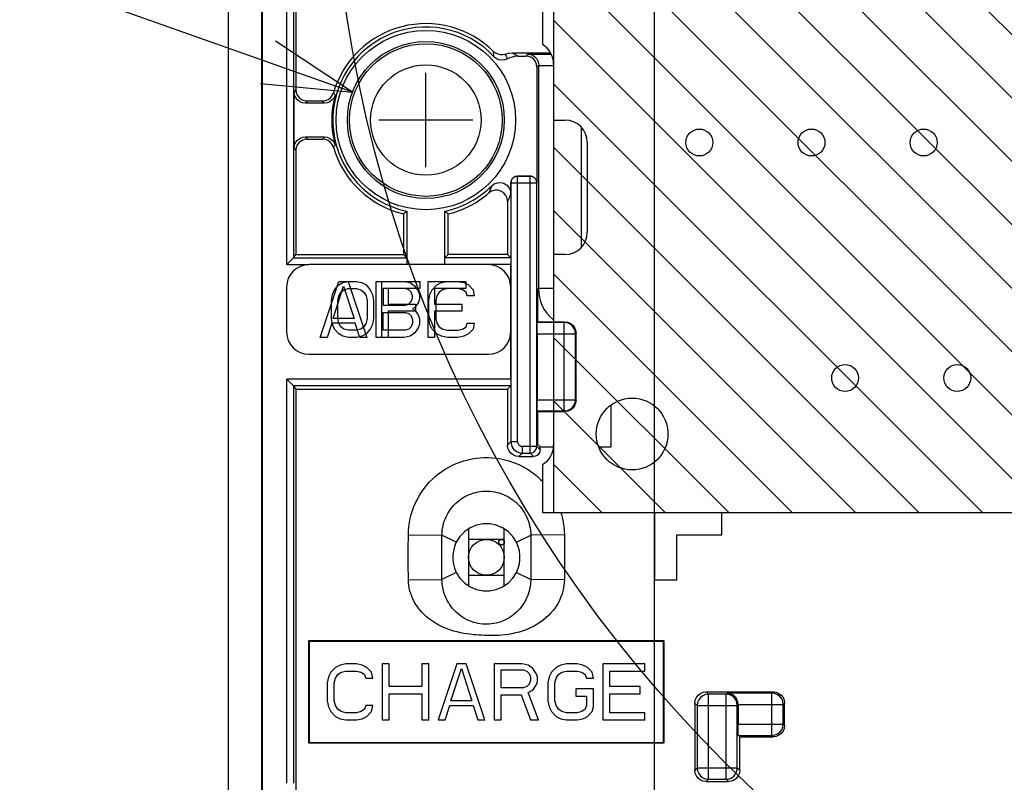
# Model space of a CAD drawing. Extents: x 35 to 410, y 33 to 287.
# Tile 56 of 65: x 245 to 267, y 185 to 202. Entities that reach past the tile are written whole.
import ezdxf

# ---------------------------------------------------------------- set-up
doc = ezdxf.new("R2010")
doc.units = 0
doc.header["$LTSCALE"] = 23.1
doc.layers.get('0').update_dxf_attribs({"linetype": 'CONTINUOUS'})
for name, color, linetype in [('ALL_AXIS', 7, 'CONTINUOUS'), ('ALL_CURVE', 7, 'CONTINUOUS'), ('ALL_DIM', 7, 'CONTINUOUS'), ('ALL_FEATURES', 7, 'CONTINUOUS'), ('ALL_NOTE', 7, 'CONTINUOUS')]:
    doc.layers.add(name, color=color, linetype=linetype)
doc.dimstyles.get("Standard").update_dxf_attribs({"dimtxt": 2.5, "dimasz": 2.5, "dimexe": 1.25, "dimexo": 0.625, "dimtad": 1, "dimcen": 2.5, "dimazin": 3, "dimtfac": 1, "dimtmove": 0, "dimatfit": 3})

# ---------------------------------------------------------------- blocks, each defined once
blk = doc.blocks.new('_OPEN')
at = {"color": 0, "linetype": 'BYBLOCK'}
for p, q in [((0, 0), (-1, 0.25)), ((-1, -0.25), (0, 0)), ((-1, 0), (0, 0))]:
    blk.add_line(p, q, dxfattribs=at)
blk = doc.blocks.new('*D7')
at = {"layer": 'ALL_DIM', "color": 2, "linetype": 'CONTINUOUS'}
for p, q in [((252.201, 217.14), (212.968, 217.14)), ((213.968, 217.14), (213.968, 189.89)), ((213.968, 162.64), (213.968, 189.89)), ((254.851, 162.64), (212.968, 162.64))]:
    blk.add_line(p, q, dxfattribs=at)
at = {"layer": 'ALL_DIM', "color": 2, "linetype": 'CONTINUOUS', "xscale": 2, "yscale": 2, "zscale": 2}
for p, rotation in [((213.968, 217.14), 90), ((213.968, 162.64), 270)]:
    blk.add_blockref('_OPEN', p, dxfattribs=dict(at, rotation=rotation))
blk = doc.blocks.new('*D8')
at = {"layer": 'ALL_DIM', "color": 2, "linetype": 'CONTINUOUS'}
for p, q in [((256.151, 221.09), (256.151, 237.689)), ((259.351, 167.14), (259.351, 237.689)), ((256.151, 236.689), (245.538, 236.689)), ((245.538, 236.689), (257.751, 236.689)), ((264.351, 236.689), (257.751, 236.689)), ((259.351, 236.689), (264.351, 236.689))]:
    blk.add_line(p, q, dxfattribs=at)
at = {"layer": 'ALL_DIM', "color": 2, "linetype": 'CONTINUOUS', "xscale": 2, "yscale": 2, "zscale": 2}
blk.add_blockref('_OPEN', (256.151, 236.689), dxfattribs=at)
at = {"layer": 'ALL_DIM', "color": 2, "linetype": 'CONTINUOUS', "xscale": 2, "yscale": 2, "zscale": 2, "rotation": 180}
blk.add_blockref('_OPEN', (259.351, 236.689), dxfattribs=at)
blk = doc.blocks.new('_DOT')
at = {"color": 0, "linetype": 'BYBLOCK'}
blk.add_line((-0.25, 0), (-1, 0), dxfattribs=at)
at = {"color": 0, "linetype": 'BYBLOCK', "const_width": 0.25}
blk.add_lwpolyline([(-0.125, 0, 1), (0.125, 0, 1)], format="xyb", close=True, dxfattribs=at)
blk = doc.blocks.new('*D25')
at = {"layer": 'ALL_DIM', "color": 2, "linetype": 'CONTINUOUS'}
for p, q in [((237.192, 178.89), (237.192, 187.869)), ((237.192, 187.869), (237.192, 176.378)), ((264.92, 178.89), (236.192, 178.89)), ((237.192, 173.615), (237.192, 176.378)), ((252.231, 173.865), (236.192, 173.865)), ((237.192, 173.865), (237.192, 173.615))]:
    blk.add_line(p, q, dxfattribs=at)
at = {"layer": 'ALL_DIM', "color": 2, "linetype": 'CONTINUOUS', "xscale": 2, "yscale": 2, "zscale": 2}
for name, p, rotation in [('_OPEN', (237.192, 178.89), 270), ('_DOT', (237.192, 173.865), 90)]:
    blk.add_blockref(name, p, dxfattribs=dict(at, rotation=rotation))
blk = doc.blocks.new('*D27')
at = {"layer": 'ALL_DIM', "color": 2, "linetype": 'CONTINUOUS'}
for p, q in [((231.669, 181.53), (231.669, 193.92)), ((231.669, 193.92), (231.669, 177.235)), ((286.664, 181.53), (230.669, 181.53)), ((231.669, 172.69), (231.669, 177.235)), ((267.891, 172.94), (230.669, 172.94)), ((231.669, 172.94), (231.669, 172.69))]:
    blk.add_line(p, q, dxfattribs=at)
at = {"layer": 'ALL_DIM', "color": 2, "linetype": 'CONTINUOUS', "xscale": 2, "yscale": 2, "zscale": 2}
for name, p, rotation in [('_OPEN', (231.669, 181.53), 270), ('_DOT', (231.669, 172.94), 90)]:
    blk.add_blockref(name, p, dxfattribs=dict(at, rotation=rotation))

msp = doc.modelspace()

# ---------------------------------------------------------------- linework, layer by layer
at = {"color": 7, "linetype": 'CONTINUOUS'}
for p, q in [((257.101, 213.64), (257.101, 191.14)), ((257.101, 191.14), (308.601, 191.14))]:
    msp.add_line(p, q, dxfattribs=at)
at = {"color": 2, "linetype": 'CONTINUOUS'}
for p, q in [((257.101, 212.015), (277.975, 191.14)), ((257.101, 210.601), (276.561, 191.14)), ((257.101, 209.187), (275.147, 191.14)), ((257.101, 207.772), (273.733, 191.14)), ((257.101, 206.358), (272.318, 191.14)), ((257.101, 204.944), (270.904, 191.14)), ((257.101, 203.53), (269.49, 191.14)), ((257.101, 202.116), (268.076, 191.14)), ((257.101, 200.701), (266.662, 191.14)), ((257.101, 199.287), (265.247, 191.14)), ((257.101, 197.873), (263.833, 191.14)), ((257.101, 196.459), (262.419, 191.14)), ((257.101, 195.044), (261.005, 191.14)), ((257.101, 193.63), (259.591, 191.14)), ((257.101, 192.216), (258.176, 191.14))]:
    msp.add_line(p, q, dxfattribs=at)
msp.add_circle((282.025, 206.702), 29.869, dxfattribs=at)
at = {"layer": 'ALL_AXIS', "color": 7, "linetype": 'CONTINUOUS'}
for p, q in [((256.851, 203.707), (256.851, 201.573)), ((257.101, 201.14), (257.101, 199.89)), ((257.101, 199.89), (257.351, 199.89)), ((257.851, 199.39), (257.851, 197.39)), ((257.101, 196.89), (257.101, 195.39)), ((257.351, 196.89), (257.101, 196.89)), ((257.101, 193.39), (257.101, 192.64)), ((256.851, 192.207), (256.851, 191.14)), ((256.851, 191.14), (291.351, 191.14)), ((255.201, 190.54), (255.201, 189.74)), ((256.001, 190.54), (255.201, 190.54)), ((256.001, 189.74), (256.001, 190.54)), ((255.201, 189.74), (256.001, 189.74))]:
    msp.add_line(p, q, dxfattribs=at)
for centre, radius in [((254.251, 199.89), 2), ((254.251, 199.89), 1.75), ((260.351, 199.39), 0.3), ((262.851, 199.39), 0.3), ((265.351, 199.39), 0.3), ((263.601, 194.14), 0.3), ((266.101, 194.14), 0.3), ((258.851, 192.89), 0.8), ((255.601, 190.14), 0.4)]:
    msp.add_circle(centre, radius, dxfattribs=at)
at = {"layer": 'ALL_AXIS', "color": 9, "linetype": 'CONTINUOUS'}
for radius in [1.701, 1.231]:
    msp.add_circle((254.251, 199.89), radius, dxfattribs=at)
at = {"layer": 'ALL_AXIS', "color": 7, "linetype": 'CONTINUOUS'}
for centre, start, end in [((256.601, 201.14), 360, 60), ((257.351, 199.39), 360, 90), ((257.351, 197.39), 270, 0), ((256.601, 192.64), 300, 0)]:
    msp.add_arc(centre, 0.5, start, end, dxfattribs=at)
at = {"layer": 'ALL_CURVE', "color": 40, "linetype": 'CONTINUOUS'}
for p, q in [((254.251, 198.84), (254.251, 200.94)), ((255.301, 199.89), (253.201, 199.89))]:
    msp.add_line(p, q, dxfattribs=at)
at = {"layer": 'ALL_CURVE', "color": 4, "linetype": 'CONTINUOUS'}
for p, q in [((251.895, 195.043), (252.312, 196.293)), ((252.312, 196.293), (252.707, 196.293)), ((252.403, 196.266), (252.52, 196.293)), ((252.52, 196.293), (252.937, 195.043)), ((252.707, 196.293), (252.825, 196.266)), ((253.145, 195.043), (253.145, 196.293)), ((253.145, 196.293), (254.114, 196.293)), ((253.27, 195.043), (253.27, 196.293)), ((253.77, 196.293), (253.9, 196.266)), ((254.114, 196.293), (254.114, 196.133)), ((254.301, 195.043), (254.301, 196.293)), ((254.301, 196.293), (255.145, 196.293)), ((254.603, 196.266), (254.733, 196.293)), ((254.968, 196.293), (255.098, 196.266)), ((255.145, 196.293), (255.145, 196.133)), ((252.168, 196), (252.215, 196.107)), ((252.181, 195.468), (252.416, 196.187)), ((252.215, 196.107), (252.309, 196.213)), ((252.309, 196.213), (252.403, 196.266)), ((252.356, 196.054), (252.426, 196.107)), ((252.416, 196.187), (252.65, 195.468)), ((252.426, 196.107), (252.52, 196.133)), ((252.52, 196.133), (252.707, 196.133)), ((252.707, 196.133), (252.801, 196.107)), ((252.801, 196.107), (252.871, 196.054)), ((252.825, 196.266), (252.918, 196.213)), ((252.918, 196.213), (253.012, 196.107)), ((253.012, 196.107), (253.059, 196)), ((253.301, 196.133), (253.301, 195.761)), ((254.114, 196.133), (253.301, 196.133)), ((253.411, 196.133), (253.411, 195.788)), ((253.874, 196.107), (253.796, 196.133)), ((253.926, 196.054), (253.874, 196.107)), ((253.9, 196.266), (254.004, 196.187)), ((254.004, 196.187), (254.082, 196.08)), ((254.082, 196.08), (254.108, 196)), ((254.343, 196), (254.395, 196.107)), ((254.395, 196.107), (254.499, 196.213)), ((254.442, 196.133), (254.442, 195.788)), ((255.145, 196.133), (254.442, 196.133)), ((254.499, 196.213), (254.603, 196.266)), ((254.629, 196.107), (254.551, 196.054)), ((254.733, 196.133), (254.629, 196.107)), ((255.072, 196.107), (254.968, 196.133)), ((255.15, 196.054), (255.072, 196.107)), ((255.098, 196.266), (255.202, 196.213)), ((255.202, 196.213), (255.306, 196.107)), ((255.306, 196.107), (255.332, 195.974)), ((252.145, 195.867), (252.168, 196)), ((252.145, 195.468), (252.145, 195.867)), ((252.286, 195.867), (252.309, 195.974)), ((252.286, 195.468), (252.286, 195.867)), ((252.309, 195.974), (252.356, 196.054)), ((252.871, 196.054), (252.918, 195.974)), ((252.918, 195.974), (252.942, 195.867)), ((252.942, 195.867), (252.942, 195.468)), ((253.059, 196), (253.082, 195.867)), ((253.082, 195.867), (253.082, 195.468)), ((253.952, 195.974), (253.926, 196.054)), ((253.926, 195.841), (253.952, 195.921)), ((253.952, 195.921), (253.952, 195.974)), ((254.108, 195.894), (254.082, 195.814)), ((254.108, 196), (254.108, 195.894)), ((254.317, 195.867), (254.343, 196)), ((254.317, 195.468), (254.317, 195.867)), ((254.499, 195.974), (254.473, 195.867)), ((254.473, 195.867), (254.473, 195.468)), ((254.551, 196.054), (254.499, 195.974)), ((255.176, 195.974), (255.15, 196.054)), ((255.332, 195.974), (255.176, 195.974)), ((253.301, 195.761), (253.796, 195.761)), ((253.411, 195.788), (254.02, 195.788)), ((253.796, 195.761), (253.874, 195.788)), ((253.874, 195.788), (253.926, 195.841)), ((254.004, 195.708), (253.952, 195.681)), ((253.952, 195.681), (254.004, 195.655)), ((254.082, 195.814), (254.004, 195.708)), ((254.004, 195.655), (254.082, 195.548)), ((254.02, 195.788), (254.02, 195.628)), ((254.442, 195.788), (255.051, 195.788)), ((255.051, 195.788), (255.051, 195.628)), ((252.168, 195.335), (252.145, 195.468)), ((252.65, 195.468), (252.181, 195.468)), ((252.309, 195.362), (252.286, 195.468)), ((252.942, 195.468), (252.918, 195.362)), ((253.082, 195.468), (253.059, 195.335)), ((253.301, 195.202), (253.301, 195.601)), ((253.301, 195.601), (253.796, 195.601)), ((253.411, 195.628), (253.411, 195.043)), ((254.02, 195.628), (253.411, 195.628)), ((253.796, 195.601), (253.874, 195.575)), ((253.874, 195.575), (253.926, 195.522)), ((253.926, 195.522), (253.952, 195.442)), ((253.952, 195.442), (253.952, 195.362)), ((254.082, 195.548), (254.108, 195.468)), ((254.108, 195.468), (254.108, 195.335)), ((254.343, 195.335), (254.317, 195.468)), ((254.442, 195.628), (254.442, 195.043)), ((255.051, 195.628), (254.442, 195.628)), ((254.473, 195.468), (254.499, 195.362)), ((252.155, 195.362), (252.051, 195.043)), ((252.676, 195.362), (252.155, 195.362)), ((252.215, 195.229), (252.168, 195.335)), ((252.309, 195.123), (252.215, 195.229)), ((252.356, 195.282), (252.309, 195.362)), ((252.426, 195.229), (252.356, 195.282)), ((252.52, 195.202), (252.426, 195.229)), ((252.707, 195.202), (252.52, 195.202)), ((252.78, 195.043), (252.676, 195.362)), ((252.801, 195.229), (252.707, 195.202)), ((252.871, 195.282), (252.801, 195.229)), ((252.918, 195.362), (252.871, 195.282)), ((253.012, 195.229), (252.918, 195.123)), ((253.059, 195.335), (253.012, 195.229)), ((253.796, 195.202), (253.301, 195.202)), ((253.874, 195.229), (253.796, 195.202)), ((253.926, 195.282), (253.874, 195.229)), ((253.952, 195.362), (253.926, 195.282)), ((254.082, 195.256), (254.004, 195.149)), ((254.108, 195.335), (254.082, 195.256)), ((254.395, 195.229), (254.343, 195.335)), ((254.499, 195.123), (254.395, 195.229)), ((254.499, 195.362), (254.551, 195.282)), ((254.551, 195.282), (254.629, 195.229)), ((254.629, 195.229), (254.733, 195.202)), ((254.733, 195.202), (254.968, 195.202)), ((254.968, 195.202), (255.072, 195.229)), ((255.072, 195.229), (255.15, 195.282)), ((255.15, 195.282), (255.176, 195.362)), ((255.176, 195.362), (255.332, 195.362)), ((255.306, 195.229), (255.202, 195.123)), ((255.332, 195.362), (255.306, 195.229)), ((252.051, 195.043), (251.895, 195.043)), ((252.403, 195.07), (252.309, 195.123)), ((252.52, 195.043), (252.403, 195.07)), ((252.707, 195.043), (252.52, 195.043)), ((252.825, 195.07), (252.707, 195.043)), ((252.937, 195.043), (252.78, 195.043)), ((252.918, 195.123), (252.825, 195.07)), ((253.77, 195.043), (253.145, 195.043)), ((253.9, 195.07), (253.77, 195.043)), ((254.004, 195.149), (253.9, 195.07)), ((254.442, 195.043), (254.301, 195.043)), ((254.603, 195.07), (254.499, 195.123)), ((254.733, 195.043), (254.603, 195.07)), ((254.968, 195.043), (254.733, 195.043)), ((255.098, 195.07), (254.968, 195.043)), ((255.202, 195.123), (255.098, 195.07))]:
    msp.add_line(p, q, dxfattribs=at)
msp.add_circle((255.938, 190.478), 0.0625, dxfattribs=at)
at = {"layer": 'ALL_FEATURES', "color": 7, "linetype": 'CONTINUOUS'}
for p, q in [((250.588, 228.653), (250.588, 171.115)), ((250.601, 228.66), (250.601, 170.851)), ((249.851, 166.39), (249.851, 228.278)), ((251.351, 204.395), (251.351, 200.568)), ((256.179, 201.39), (257.034, 201.39)), ((256.313, 201.315), (256.483, 201.315)), ((256.728, 201.07), (256.728, 198.49)), ((256.768, 196.14), (256.768, 201.111)), ((251.314, 199.265), (251.314, 200.515)), ((251.988, 200.265), (251.564, 200.265)), ((251.601, 200.318), (251.948, 200.318)), ((251.564, 199.515), (251.988, 199.515)), ((251.601, 199.463), (251.948, 199.463)), ((251.351, 199.213), (251.351, 196.89)), ((256.147, 198.249), (256.147, 198.49)), ((256.297, 198.64), (256.578, 198.64)), ((256.072, 198.076), (256.072, 196.89)), ((253.826, 197.859), (253.826, 196.668)), ((254.676, 196.668), (254.676, 197.859)), ((253.751, 197.799), (253.751, 196.89)), ((254.751, 196.89), (254.751, 197.799)), ((251.15, 196.668), (251.3, 196.818)), ((251.3, 196.818), (251.351, 196.89)), ((251.351, 196.89), (253.751, 196.89)), ((253.751, 196.89), (253.823, 196.818)), ((254.751, 196.89), (254.678, 196.818)), ((256.072, 196.89), (254.751, 196.89)), ((256.072, 196.89), (256.145, 196.818)), ((255.645, 196.668), (251.645, 196.668)), ((256.147, 196.168), (256.147, 196.668)), ((251.145, 196.168), (251.145, 195.168)), ((256.145, 195.168), (256.145, 196.168)), ((256.768, 196.14), (256.751, 196.123)), ((256.751, 195.39), (256.751, 196.123)), ((256.768, 196.14), (257.101, 196.14)), ((256.751, 195.39), (256.737, 195.377)), ((256.751, 195.39), (257.351, 195.39)), ((256.147, 194.113), (256.147, 195.168)), ((256.733, 195.127), (256.733, 193.654)), ((257.601, 193.64), (257.601, 195.14)), ((251.645, 194.668), (255.645, 194.668)), ((251.3, 193.963), (251.15, 194.113)), ((251.3, 193.963), (251.351, 193.89)), ((251.351, 193.89), (251.351, 184.891)), ((251.351, 193.89), (256.072, 193.89)), ((256.072, 193.89), (256.145, 193.963)), ((256.072, 193.89), (256.072, 192.64)), ((258.386, 192.605), (258.386, 193.537)), ((256.737, 193.404), (256.751, 193.39)), ((256.751, 192.658), (256.751, 193.39)), ((256.751, 193.39), (257.351, 193.39)), ((256.803, 192.605), (256.751, 192.658)), ((256.803, 192.54), (256.803, 192.605)), ((256.803, 192.605), (257.101, 192.605)), ((258.108, 192.605), (258.386, 192.605)), ((256.322, 192.39), (256.653, 192.39)), ((259.351, 191.14), (259.351, 189.64)), ((260.851, 190.64), (260.851, 191.14)), ((255.201, 190.771), (255.201, 190.54)), ((256.001, 190.54), (256.001, 190.771)), ((259.851, 189.64), (259.851, 190.64)), ((259.851, 190.64), (260.851, 190.64)), ((255.201, 189.74), (255.201, 189.51)), ((256.001, 189.51), (256.001, 189.74)), ((259.351, 189.64), (259.851, 189.64)), ((251.638, 188.278), (251.638, 186.002)), ((251.638, 188.278), (251.651, 188.265)), ((259.564, 188.278), (251.638, 188.278)), ((251.651, 188.265), (251.651, 186.015)), ((259.551, 188.265), (251.651, 188.265)), ((259.564, 188.278), (259.551, 188.265)), ((259.551, 186.015), (259.551, 188.265)), ((259.564, 186.002), (259.564, 188.278)), ((252.337, 187.739), (252.233, 187.686)), ((252.467, 187.765), (252.337, 187.739)), ((252.702, 187.765), (252.467, 187.765)), ((252.832, 187.739), (252.702, 187.765)), ((252.936, 187.686), (252.832, 187.739)), ((253.275, 187.765), (253.275, 186.515)), ((253.431, 187.765), (253.275, 187.765)), ((253.431, 187.26), (253.431, 187.765)), ((254.16, 187.765), (254.16, 187.26)), ((254.316, 187.765), (254.16, 187.765)), ((254.316, 186.515), (254.316, 187.765)), ((254.941, 187.765), (254.525, 186.515)), ((255.15, 187.765), (254.941, 187.765)), ((255.566, 186.515), (255.15, 187.765)), ((255.775, 187.765), (255.775, 186.515)), ((256.4, 187.765), (255.775, 187.765)), ((256.53, 187.739), (256.4, 187.765)), ((256.634, 187.659), (256.53, 187.739)), ((257.259, 187.739), (257.155, 187.686)), ((257.389, 187.765), (257.259, 187.739)), ((257.624, 187.765), (257.389, 187.765)), ((257.754, 187.739), (257.624, 187.765)), ((257.858, 187.686), (257.754, 187.739)), ((258.196, 187.765), (258.196, 186.515)), ((259.134, 187.765), (258.196, 187.765)), ((259.134, 187.606), (259.134, 187.765)), ((252.129, 187.579), (252.077, 187.473)), ((252.233, 187.686), (252.129, 187.579)), ((252.233, 187.446), (252.285, 187.526)), ((252.285, 187.526), (252.363, 187.579)), ((252.363, 187.579), (252.467, 187.606)), ((252.467, 187.606), (252.702, 187.606)), ((252.702, 187.606), (252.806, 187.579)), ((252.806, 187.579), (252.884, 187.526)), ((252.884, 187.526), (252.91, 187.446)), ((253.04, 187.579), (252.936, 187.686)), ((253.066, 187.446), (253.04, 187.579)), ((254.811, 186.941), (255.045, 187.659)), ((255.045, 187.659), (255.28, 186.941)), ((255.931, 187.233), (255.931, 187.632)), ((255.931, 187.632), (256.426, 187.632)), ((256.426, 187.632), (256.504, 187.606)), ((256.504, 187.606), (256.556, 187.553)), ((256.556, 187.553), (256.582, 187.473)), ((256.712, 187.553), (256.634, 187.659)), ((256.738, 187.473), (256.712, 187.553)), ((257.051, 187.579), (256.999, 187.473)), ((257.155, 187.686), (257.051, 187.579)), ((257.155, 187.446), (257.207, 187.526)), ((257.207, 187.526), (257.285, 187.579)), ((257.285, 187.579), (257.389, 187.606)), ((257.389, 187.606), (257.624, 187.606)), ((257.624, 187.606), (257.728, 187.579)), ((257.728, 187.579), (257.806, 187.526)), ((257.806, 187.526), (257.832, 187.446)), ((257.962, 187.579), (257.858, 187.686)), ((257.988, 187.446), (257.962, 187.579)), ((258.353, 187.26), (258.353, 187.606)), ((258.353, 187.606), (259.134, 187.606)), ((252.077, 187.473), (252.051, 187.34)), ((252.051, 187.34), (252.051, 186.941)), ((252.207, 187.34), (252.233, 187.446)), ((252.207, 186.941), (252.207, 187.34)), ((252.91, 187.446), (253.066, 187.446)), ((256.556, 187.313), (256.504, 187.26)), ((256.582, 187.393), (256.556, 187.313)), ((256.582, 187.473), (256.582, 187.393)), ((256.712, 187.287), (256.738, 187.366)), ((256.738, 187.366), (256.738, 187.473)), ((256.999, 187.473), (256.973, 187.34)), ((256.973, 187.34), (256.973, 186.941)), ((257.129, 187.34), (257.155, 187.446)), ((257.129, 186.941), (257.129, 187.34)), ((257.832, 187.446), (257.988, 187.446)), ((254.16, 187.26), (253.431, 187.26)), ((253.431, 186.515), (253.431, 187.1)), ((253.431, 187.1), (254.16, 187.1)), ((254.16, 187.1), (254.16, 186.515)), ((256.426, 187.233), (255.931, 187.233)), ((255.931, 186.515), (255.931, 187.074)), ((255.931, 187.074), (256.374, 187.074)), ((256.374, 187.074), (256.582, 186.515)), ((256.504, 187.26), (256.426, 187.233)), ((256.53, 187.127), (256.634, 187.18)), ((256.764, 186.515), (256.53, 187.127)), ((256.634, 187.18), (256.712, 187.287)), ((257.598, 187.207), (257.598, 187.047)), ((257.988, 187.207), (257.598, 187.207)), ((257.988, 186.808), (257.988, 187.207)), ((259.03, 187.26), (258.353, 187.26)), ((258.353, 186.675), (258.353, 187.1)), ((258.353, 187.1), (259.03, 187.1)), ((259.03, 187.1), (259.03, 187.26)), ((260.501, 187.14), (262.001, 187.14)), ((252.051, 186.941), (252.077, 186.808)), ((252.233, 186.835), (252.207, 186.941)), ((255.28, 186.941), (254.811, 186.941)), ((256.973, 186.941), (256.999, 186.808)), ((257.155, 186.835), (257.129, 186.941)), ((257.598, 187.047), (257.832, 187.047)), ((257.832, 187.047), (257.832, 186.835)), ((260.251, 186.89), (260.251, 185.39)), ((261.216, 186.856), (261.216, 186.421)), ((262.251, 186.39), (262.251, 186.89)), ((252.077, 186.808), (252.129, 186.702)), ((252.129, 186.702), (252.233, 186.595)), ((252.285, 186.755), (252.233, 186.835)), ((252.363, 186.702), (252.285, 186.755)), ((252.467, 186.675), (252.363, 186.702)), ((252.702, 186.675), (252.467, 186.675)), ((252.806, 186.702), (252.702, 186.675)), ((252.884, 186.755), (252.806, 186.702)), ((252.91, 186.835), (252.884, 186.755)), ((253.066, 186.835), (252.91, 186.835)), ((252.936, 186.595), (253.04, 186.702)), ((253.04, 186.702), (253.066, 186.835)), ((254.681, 186.515), (254.785, 186.835)), ((254.785, 186.835), (255.306, 186.835)), ((255.306, 186.835), (255.41, 186.515)), ((256.999, 186.808), (257.051, 186.702)), ((257.051, 186.702), (257.155, 186.595)), ((257.207, 186.755), (257.155, 186.835)), ((257.285, 186.702), (257.207, 186.755)), ((257.389, 186.675), (257.285, 186.702)), ((257.624, 186.675), (257.389, 186.675)), ((257.728, 186.702), (257.624, 186.675)), ((257.806, 186.755), (257.728, 186.702)), ((257.832, 186.835), (257.806, 186.755)), ((257.858, 186.595), (257.962, 186.702)), ((257.962, 186.702), (257.988, 186.808)), ((259.134, 186.675), (258.353, 186.675)), ((259.134, 186.515), (259.134, 186.675)), ((252.233, 186.595), (252.337, 186.542)), ((252.337, 186.542), (252.467, 186.515)), ((252.467, 186.515), (252.702, 186.515)), ((252.702, 186.515), (252.832, 186.542)), ((252.832, 186.542), (252.936, 186.595)), ((253.275, 186.515), (253.431, 186.515)), ((254.16, 186.515), (254.316, 186.515)), ((254.525, 186.515), (254.681, 186.515)), ((255.41, 186.515), (255.566, 186.515)), ((255.775, 186.515), (255.931, 186.515)), ((256.582, 186.515), (256.764, 186.515)), ((257.155, 186.595), (257.259, 186.542)), ((257.259, 186.542), (257.389, 186.515)), ((257.389, 186.515), (257.624, 186.515)), ((257.624, 186.515), (257.754, 186.542)), ((257.754, 186.542), (257.858, 186.595)), ((258.196, 186.515), (259.134, 186.515)), ((251.638, 186.002), (251.651, 186.015)), ((251.638, 186.002), (259.564, 186.002)), ((251.651, 186.015), (259.551, 186.015)), ((259.564, 186.002), (259.551, 186.015)), ((261.251, 186.14), (261.22, 186.171)), ((261.251, 185.39), (261.251, 186.14)), ((261.251, 186.14), (262.001, 186.14)), ((260.501, 185.14), (261.001, 185.14))]:
    msp.add_line(p, q, dxfattribs=at)
at = {"layer": 'ALL_FEATURES', "color": 9, "linetype": 'CONTINUOUS'}
for p, q in [((251.15, 196.668), (251.15, 213.863)), ((251.3, 213.713), (251.3, 196.818)), ((256.527, 201.36), (256.483, 201.315)), ((256.527, 201.36), (257.046, 201.36)), ((256.768, 201.111), (256.728, 201.07)), ((256.768, 201.11), (257.101, 201.11)), ((251.351, 200.568), (251.314, 200.515)), ((251.601, 200.318), (251.564, 200.265)), ((257.72, 197.057), (257.72, 199.723)), ((251.564, 199.515), (251.601, 199.463)), ((251.314, 199.265), (251.351, 199.213)), ((256.148, 198.489), (256.147, 198.49)), ((256.148, 198.489), (256.148, 192.716)), ((256.148, 198.489), (256.727, 198.489)), ((256.298, 198.639), (256.297, 198.64)), ((256.298, 192.716), (256.298, 198.639)), ((256.577, 198.639), (256.298, 198.639)), ((256.577, 192.466), (256.577, 198.639)), ((256.605, 198.637), (256.577, 198.639)), ((256.727, 198.489), (256.727, 198.492)), ((256.727, 192.616), (256.727, 198.489)), ((251.3, 196.818), (253.823, 196.818)), ((256.145, 196.818), (254.678, 196.818)), ((251.15, 196.668), (251.645, 196.668)), ((256.147, 196.668), (255.645, 196.668)), ((257.338, 195.377), (256.737, 195.377)), ((257.351, 195.39), (257.338, 195.377)), ((257.338, 193.404), (257.338, 195.377)), ((256.733, 195.127), (257.587, 195.127)), ((257.601, 195.14), (257.587, 195.127)), ((257.587, 193.654), (257.587, 195.127)), ((251.15, 185.108), (251.15, 194.113)), ((256.147, 194.113), (251.15, 194.113)), ((251.3, 193.963), (251.3, 185.108)), ((256.145, 193.963), (251.3, 193.963)), ((256.733, 193.654), (257.587, 193.654)), ((257.587, 193.654), (257.601, 193.64)), ((256.737, 193.404), (257.338, 193.404)), ((257.338, 193.404), (257.351, 193.39)), ((256.148, 192.716), (256.072, 192.64)), ((256.298, 192.716), (256.148, 192.716)), ((256.398, 192.616), (256.398, 192.466)), ((256.398, 192.616), (256.727, 192.616)), ((256.727, 192.616), (256.803, 192.54)), ((256.398, 192.466), (256.322, 192.39)), ((256.398, 192.466), (256.577, 192.466)), ((256.577, 192.466), (256.653, 192.39)), ((253.861, 190.642), (254.611, 190.635)), ((254.93, 190.476), (254.611, 190.635)), ((256.271, 190.476), (256.59, 190.635)), ((257.34, 190.642), (256.59, 190.635)), ((254.93, 189.805), (254.611, 189.646)), ((256.271, 189.805), (256.59, 189.646)), ((253.862, 189.639), (254.611, 189.646)), ((257.34, 189.639), (256.59, 189.646)), ((260.554, 187.087), (260.501, 187.14)), ((260.554, 185.194), (260.554, 187.087)), ((260.947, 187.087), (260.554, 187.087)), ((260.947, 187.087), (260.97, 187.11)), ((260.947, 185.194), (260.947, 187.087)), ((261.97, 187.11), (260.97, 187.11)), ((261.97, 187.11), (262.001, 187.14)), ((261.97, 186.171), (261.97, 187.11)), ((260.304, 186.837), (260.251, 186.89)), ((261.197, 186.837), (261.216, 186.856)), ((261.216, 186.86), (262.22, 186.86)), ((262.22, 186.86), (262.251, 186.89)), ((262.22, 186.421), (262.22, 186.86)), ((260.304, 186.837), (260.304, 185.444)), ((260.304, 186.837), (261.197, 186.837)), ((261.197, 185.444), (261.197, 186.837)), ((261.216, 186.421), (262.22, 186.421)), ((262.22, 186.421), (262.251, 186.39)), ((261.22, 186.171), (261.97, 186.171)), ((261.97, 186.171), (262.001, 186.14)), ((260.304, 185.444), (260.251, 185.39)), ((260.304, 185.444), (261.197, 185.444)), ((261.197, 185.444), (261.251, 185.39)), ((260.554, 185.194), (260.501, 185.14)), ((260.554, 185.194), (260.947, 185.194)), ((260.947, 185.194), (261.001, 185.14))]:
    msp.add_line(p, q, dxfattribs=at)
for points in [[(255.77, 201.303), (255.768, 201.325), (255.765, 201.347), (255.763, 201.371), (255.761, 201.396), (255.76, 201.422)], [(256.017, 201.363), (256.029, 201.338), (256.043, 201.312), (256.058, 201.284), (256.073, 201.254)], [(256.179, 201.39), (256.211, 201.372), (256.243, 201.354), (256.278, 201.335), (256.313, 201.315)], [(252.229, 200.449), (252.216, 200.464), (252.202, 200.48), (252.188, 200.497)], [(251.988, 200.265), (251.975, 200.282), (251.962, 200.299), (251.948, 200.318)], [(251.948, 199.463), (251.961, 199.479), (251.974, 199.497), (251.988, 199.515)], [(252.188, 199.284), (252.201, 199.299), (252.214, 199.315), (252.229, 199.332)], [(256.298, 198.639), (256.252, 198.632), (256.21, 198.611), (256.177, 198.578), (256.155, 198.536), (256.148, 198.489)], [(255.72, 198.425), (255.701, 198.374), (255.681, 198.321), (255.658, 198.265)], [(256.147, 198.249), (256.124, 198.193), (256.099, 198.136), (256.072, 198.076)], [(257.587, 195.127), (257.579, 195.192), (257.554, 195.252), (257.514, 195.304), (257.462, 195.344), (257.402, 195.369), (257.338, 195.377)], [(257.338, 193.404), (257.402, 193.412), (257.462, 193.437), (257.514, 193.477), (257.554, 193.529), (257.579, 193.589), (257.587, 193.654)], [(256.148, 192.716), (256.151, 192.681), (256.158, 192.646), (256.171, 192.611), (256.19, 192.578), (256.215, 192.547), (256.244, 192.52), (256.276, 192.498), (256.312, 192.482), (256.352, 192.471), (256.398, 192.466)], [(256.298, 192.716), (256.299, 192.702), (256.302, 192.688), (256.307, 192.674), (256.315, 192.661), (256.325, 192.648), (256.336, 192.638), (256.349, 192.629), (256.364, 192.622), (256.38, 192.618), (256.398, 192.616)], [(256.577, 192.466), (256.623, 192.474), (256.665, 192.495), (256.698, 192.528), (256.72, 192.57), (256.727, 192.616)], [(253.861, 190.642), (253.864, 190.733), (253.872, 190.825), (253.885, 190.917), (253.903, 191.007), (253.926, 191.097), (253.953, 191.185), (253.985, 191.271), (254.021, 191.356), (254.062, 191.438), (254.107, 191.518), (254.156, 191.596), (254.21, 191.672), (254.267, 191.744), (254.328, 191.813), (254.392, 191.878), (254.46, 191.94), (254.531, 191.999), (254.605, 192.054), (254.682, 192.105), (254.762, 192.151), (254.843, 192.193), (254.927, 192.231), (255.013, 192.265), (255.1, 192.293), (255.189, 192.317), (255.279, 192.337), (255.37, 192.352), (255.462, 192.361), (255.554, 192.366), (255.646, 192.366), (255.737, 192.362), (255.829, 192.352), (255.92, 192.337), (256.01, 192.318), (256.1, 192.294), (256.187, 192.265), (256.273, 192.232), (256.357, 192.194), (256.438, 192.152), (256.518, 192.105), (256.595, 192.055), (256.669, 192), (256.741, 191.941), (256.809, 191.879), (256.851, 191.836)], [(254.611, 190.635), (254.613, 190.687), (254.617, 190.74), (254.625, 190.792), (254.635, 190.844), (254.648, 190.895), (254.663, 190.945), (254.681, 190.994), (254.702, 191.041), (254.725, 191.088), (254.751, 191.134), (254.779, 191.179), (254.809, 191.222), (254.842, 191.263), (254.876, 191.302), (254.913, 191.339), (254.951, 191.374), (254.992, 191.408), (255.034, 191.439), (255.078, 191.468), (255.124, 191.495), (255.17, 191.519), (255.217, 191.54), (255.266, 191.559), (255.315, 191.575), (255.366, 191.589), (255.418, 191.6), (255.47, 191.609), (255.522, 191.614), (255.574, 191.617), (255.626, 191.617), (255.678, 191.614), (255.73, 191.609), (255.782, 191.6), (255.834, 191.589), (255.885, 191.576), (255.935, 191.559), (255.983, 191.54), (256.031, 191.519), (256.077, 191.495), (256.122, 191.468), (256.166, 191.439), (256.209, 191.408), (256.25, 191.375), (256.288, 191.339), (256.325, 191.302), (256.359, 191.263), (256.392, 191.222), (256.422, 191.179), (256.45, 191.135), (256.476, 191.089), (256.499, 191.042), (256.52, 190.994), (256.538, 190.945), (256.554, 190.895), (256.566, 190.844), (256.577, 190.792), (256.584, 190.74), (256.589, 190.687), (256.59, 190.635)], [(257.262, 191.14), (257.276, 191.097), (257.298, 191.007), (257.316, 190.917), (257.329, 190.825), (257.337, 190.733), (257.34, 190.642)], [(253.862, 189.639), (253.86, 189.993), (253.859, 190.328), (253.861, 190.642)], [(254.611, 189.646), (254.609, 189.996), (254.609, 190.325), (254.611, 190.635)], [(256.59, 190.635), (256.592, 190.321), (256.593, 189.987), (256.59, 189.646)], [(257.34, 190.642), (257.342, 190.324), (257.342, 189.985), (257.34, 189.639)], [(257.34, 189.639), (257.338, 189.576), (257.331, 189.513), (257.321, 189.45), (257.306, 189.386), (257.288, 189.323), (257.265, 189.26), (257.238, 189.197), (257.207, 189.135), (257.171, 189.074), (257.132, 189.014), (257.088, 188.956), (257.04, 188.9), (256.987, 188.845), (256.93, 188.792), (256.87, 188.741), (256.805, 188.694), (256.736, 188.649), (256.664, 188.607), (256.588, 188.569), (256.506, 188.534), (256.421, 188.502), (256.335, 188.475), (256.251, 188.454), (256.171, 188.436), (256.094, 188.423), (256.019, 188.413), (255.947, 188.406), (255.877, 188.401), (255.808, 188.398), (255.741, 188.396), (255.676, 188.396), (255.613, 188.397), (255.551, 188.399), (255.491, 188.402), (255.43, 188.406), (255.367, 188.41), (255.303, 188.416), (255.236, 188.424), (255.168, 188.433), (255.098, 188.444), (255.024, 188.458), (254.948, 188.476), (254.869, 188.497), (254.786, 188.523), (254.701, 188.554), (254.618, 188.59), (254.54, 188.629), (254.466, 188.67), (254.396, 188.716), (254.33, 188.763), (254.269, 188.814), (254.212, 188.866), (254.159, 188.92), (254.111, 188.976), (254.068, 189.033), (254.028, 189.092), (253.993, 189.151), (253.962, 189.212), (253.936, 189.272), (253.914, 189.334), (253.895, 189.395), (253.881, 189.456), (253.871, 189.518), (253.865, 189.579), (253.862, 189.639)], [(256.59, 189.646), (256.589, 189.61), (256.587, 189.574), (256.584, 189.537), (256.579, 189.5), (256.572, 189.463), (256.564, 189.425), (256.555, 189.387), (256.543, 189.349), (256.53, 189.31), (256.515, 189.271), (256.499, 189.232), (256.479, 189.193), (256.458, 189.153), (256.434, 189.113), (256.407, 189.072), (256.378, 189.032), (256.345, 188.993), (256.31, 188.954), (256.271, 188.915), (256.228, 188.877), (256.179, 188.839), (256.129, 188.804), (256.077, 188.773), (256.025, 188.746), (255.973, 188.723), (255.921, 188.703), (255.869, 188.686), (255.816, 188.673), (255.764, 188.662), (255.712, 188.655), (255.661, 188.65), (255.61, 188.648), (255.561, 188.649), (255.513, 188.652), (255.465, 188.658), (255.415, 188.666), (255.366, 188.677), (255.316, 188.691), (255.266, 188.707), (255.216, 188.727), (255.166, 188.75), (255.116, 188.777), (255.066, 188.807), (255.017, 188.842), (254.969, 188.88), (254.924, 188.92), (254.885, 188.96), (254.849, 189), (254.816, 189.041), (254.787, 189.082), (254.761, 189.123), (254.737, 189.163), (254.716, 189.203), (254.698, 189.242), (254.682, 189.281), (254.668, 189.319), (254.655, 189.357), (254.644, 189.395), (254.635, 189.432), (254.628, 189.469), (254.622, 189.505), (254.617, 189.541), (254.614, 189.576), (254.612, 189.611), (254.611, 189.646)], [(260.554, 187.087), (260.489, 187.079), (260.429, 187.054), (260.377, 187.014), (260.337, 186.962), (260.312, 186.902), (260.304, 186.837)], [(261.197, 186.837), (261.189, 186.902), (261.164, 186.962), (261.124, 187.014), (261.072, 187.054), (261.012, 187.079), (260.947, 187.087)], [(262.22, 186.86), (262.211, 186.924), (262.187, 186.985), (262.147, 187.037), (262.095, 187.076), (262.035, 187.101), (261.97, 187.11)], [(261.97, 186.171), (262.035, 186.18), (262.095, 186.205), (262.147, 186.244), (262.187, 186.296), (262.211, 186.356), (262.22, 186.421)], [(260.304, 185.444), (260.312, 185.379), (260.337, 185.319), (260.377, 185.267), (260.429, 185.227), (260.489, 185.202), (260.554, 185.194)], [(260.947, 185.194), (261.012, 185.202), (261.072, 185.227), (261.124, 185.267), (261.164, 185.319), (261.189, 185.379), (261.197, 185.444)]]:
    msp.add_lwpolyline(points, dxfattribs=at)
at = {"layer": 'ALL_FEATURES', "color": 7, "linetype": 'CONTINUOUS'}
for points in [[(255.76, 201.422), (255.803, 201.388), (255.853, 201.364), (255.907, 201.351), (255.963, 201.351), (256.017, 201.363)], [(256.017, 201.363), (256.097, 201.384), (256.179, 201.39)], [(256.527, 201.36), (256.589, 201.351), (256.643, 201.328), (256.687, 201.295), (256.723, 201.255), (256.748, 201.208), (256.763, 201.159), (256.768, 201.111)], [(256.073, 201.254), (256.013, 201.23), (255.947, 201.223), (255.881, 201.234), (255.822, 201.261), (255.77, 201.303)], [(256.313, 201.315), (256.23, 201.308), (256.15, 201.288), (256.073, 201.254)], [(256.728, 201.07), (256.72, 201.134), (256.695, 201.193), (256.656, 201.244), (256.605, 201.283), (256.546, 201.307), (256.483, 201.315)], [(251.564, 200.265), (251.499, 200.274), (251.439, 200.299), (251.387, 200.339), (251.347, 200.39), (251.323, 200.451), (251.314, 200.515)], [(251.351, 200.568), (251.359, 200.503), (251.384, 200.443), (251.424, 200.391), (251.476, 200.351), (251.536, 200.326), (251.601, 200.318)], [(251.948, 200.318), (252.012, 200.326), (252.071, 200.35), (252.122, 200.388), (252.162, 200.439), (252.188, 200.497)], [(252.229, 200.449), (252.204, 200.389), (252.164, 200.338), (252.112, 200.299), (252.052, 200.274), (251.988, 200.265)], [(251.314, 199.265), (251.323, 199.33), (251.347, 199.39), (251.387, 199.442), (251.439, 199.482), (251.499, 199.507), (251.564, 199.515)], [(251.601, 199.463), (251.536, 199.454), (251.476, 199.43), (251.424, 199.39), (251.384, 199.338), (251.359, 199.278), (251.351, 199.213)], [(252.188, 199.284), (252.162, 199.342), (252.122, 199.392), (252.071, 199.431), (252.012, 199.455), (251.948, 199.463)], [(251.988, 199.515), (252.052, 199.507), (252.112, 199.482), (252.164, 199.443), (252.204, 199.391), (252.229, 199.332)], [(255.72, 198.425), (255.778, 198.469), (255.847, 198.494), (255.919, 198.498), (255.993, 198.48), (256.057, 198.441), (256.105, 198.387), (256.137, 198.321), (256.147, 198.249)], [(256.147, 198.49), (256.154, 198.537), (256.176, 198.579), (256.209, 198.612), (256.251, 198.633), (256.297, 198.64)], [(256.578, 198.64), (256.624, 198.633), (256.666, 198.612), (256.699, 198.579)], [(256.665, 198.611), (256.623, 198.632), (256.605, 198.637)], [(256.727, 198.492), (256.72, 198.536), (256.698, 198.578), (256.665, 198.611)], [(256.699, 198.579), (256.721, 198.537), (256.728, 198.49)], [(256.072, 198.076), (256.062, 198.146), (256.033, 198.21), (255.987, 198.264), (255.926, 198.304), (255.856, 198.324), (255.786, 198.324), (255.718, 198.304), (255.658, 198.265)], [(253.751, 197.799), (253.776, 197.819), (253.801, 197.839), (253.826, 197.859)], [(254.751, 197.799), (254.726, 197.819), (254.7, 197.839), (254.676, 197.859)], [(253.823, 196.818), (253.824, 196.81), (253.825, 196.788), (253.825, 196.755), (253.826, 196.714), (253.826, 196.668)], [(254.676, 196.668), (254.676, 196.714), (254.676, 196.755), (254.677, 196.788), (254.677, 196.81), (254.678, 196.818)], [(256.145, 196.818), (256.145, 196.81), (256.146, 196.788), (256.147, 196.755), (256.147, 196.714), (256.147, 196.668)], [(256.733, 195.127), (256.733, 195.191), (256.734, 195.251), (256.734, 195.302), (256.735, 195.342), (256.736, 195.368), (256.737, 195.377)], [(257.351, 195.39), (257.415, 195.382), (257.476, 195.357), (257.527, 195.317), (257.567, 195.265), (257.592, 195.205), (257.601, 195.14)], [(256.147, 194.113), (256.147, 194.067), (256.147, 194.026), (256.146, 193.992), (256.145, 193.971), (256.145, 193.963)], [(256.737, 193.404), (256.736, 193.413), (256.735, 193.438), (256.734, 193.478), (256.734, 193.53), (256.733, 193.59), (256.733, 193.654)], [(257.601, 193.64), (257.592, 193.576), (257.567, 193.515), (257.527, 193.464), (257.476, 193.424), (257.415, 193.399), (257.351, 193.39)], [(256.322, 192.39), (256.257, 192.399), (256.197, 192.424), (256.145, 192.464), (256.106, 192.515), (256.081, 192.576), (256.072, 192.64)], [(256.803, 192.54), (256.796, 192.494), (256.774, 192.452), (256.741, 192.419), (256.699, 192.398), (256.653, 192.39)], [(256.271, 190.476), (256.19, 190.604), (256.084, 190.714), (255.961, 190.798), (255.822, 190.857), (255.675, 190.887), (255.527, 190.887), (255.38, 190.857), (255.241, 190.799), (255.118, 190.714), (255.012, 190.605), (254.93, 190.476)], [(254.93, 190.476), (254.891, 190.384), (254.865, 190.287), (254.852, 190.189), (254.852, 190.09), (254.866, 189.991), (254.892, 189.896), (254.93, 189.805)], [(256.271, 189.805), (256.31, 189.897), (256.336, 189.993), (256.349, 190.092), (256.349, 190.191), (256.336, 190.289), (256.31, 190.385), (256.271, 190.476)], [(254.93, 189.805), (255.011, 189.676), (255.117, 189.567), (255.241, 189.482), (255.379, 189.424), (255.526, 189.394), (255.674, 189.394), (255.822, 189.424), (255.96, 189.482), (256.084, 189.566), (256.19, 189.676), (256.271, 189.805)], [(260.251, 186.89), (260.259, 186.955), (260.284, 187.015), (260.324, 187.067), (260.376, 187.107), (260.436, 187.132), (260.501, 187.14)], [(261.216, 186.86), (261.21, 186.909), (261.194, 186.958), (261.168, 187.004), (261.132, 187.045), (261.087, 187.078), (261.032, 187.1), (260.97, 187.11)], [(262.001, 187.14), (262.065, 187.132), (262.126, 187.107), (262.177, 187.067), (262.217, 187.015), (262.242, 186.955), (262.251, 186.89)], [(261.22, 186.171), (261.219, 186.18), (261.218, 186.206), (261.217, 186.246), (261.216, 186.297), (261.216, 186.357), (261.216, 186.421)], [(262.251, 186.39), (262.242, 186.326), (262.217, 186.265), (262.177, 186.214), (262.126, 186.174), (262.065, 186.149), (262.001, 186.14)], [(260.501, 185.14), (260.436, 185.149), (260.376, 185.174), (260.324, 185.214), (260.284, 185.265), (260.259, 185.326), (260.251, 185.39)], [(261.251, 185.39), (261.242, 185.326), (261.217, 185.265), (261.177, 185.214), (261.126, 185.174), (261.065, 185.149), (261.001, 185.14)]]:
    msp.add_lwpolyline(points, dxfattribs=at)
for centre, radius, start, end in [((254.251, 199.89), 2.15, 45.4142, 163.607), ((254.251, 199.89), 2.075, 42.9107, 258.1824), ((254.251, 199.89), 2.098, 164.5609, 195.4391), ((254.251, 199.89), 2.15, 196.393, 256.5523), ((254.251, 199.89), 2.075, 281.8176, 315.0904), ((254.251, 199.89), 2.15, 283.4477, 310.9043), ((251.645, 196.168), 0.5, 90, 180), ((255.645, 196.168), 0.5, 0, 90), ((257.614, 196.115), 0.85, 178.7326, 232.0831), ((251.645, 195.168), 0.5, 180, 270), ((255.645, 195.168), 0.5, 270, 360)]:
    msp.add_arc(centre, radius, start, end, dxfattribs=at)
at = {"layer": 'ALL_NOTE', "color": 2, "linetype": 'CONTINUOUS'}
msp.add_line((252.615, 200.513), (244.828, 203.269), dxfattribs=at)
msp.add_lwpolyline([(250.563, 200.709), (252.615, 200.513), (250.897, 201.651)], dxfattribs=at)

# ---------------------------------------------------------------- dimensions: what is measured, and where the dimension line sits
at = {"layer": 'ALL_DIM', "color": 2, "linetype": 'CONTINUOUS'}
dim = msp.add_linear_dim(base=(259.351, 236.689), p1=(256.151, 220.09), p2=(259.351, 166.14), dimstyle='Standard', dxfattribs=at)
dim.commit()
dim.dimension.update_dxf_attribs({"geometry": '*D8', "text_midpoint": (245.538, 236.689), "dimtype": 128})
dim = msp.add_linear_dim(base=(213.968, 217.14), p1=(255.851, 162.64), p2=(253.201, 217.14), angle=90, dimstyle='Standard', dxfattribs=at)
dim.commit()
dim.dimension.update_dxf_attribs({"geometry": '*D7', "text_midpoint": (213.968, 185.762), "dimtype": 128})
for base, p1, p2, picture, middle in [((231.669, 181.53), (268.891, 172.94), (287.664, 181.53), '*D27', (231.669, 182.912)), ((237.19230396, 178.89037957), (253.23064829, 173.86537958), (265.92016826, 178.89037957), '*D25', (237.19230396, 182.3652798))]:
    dim = msp.add_linear_dim(base=base, p1=p1, p2=p2, angle=90, dimstyle='Standard', override={"dimblk1": 'DOT', "dimsah": 1}, dxfattribs=at)
    dim.commit()
    dim.dimension.update_dxf_attribs({"geometry": picture, "text_midpoint": middle, "dimtype": 128})

doc.saveas('drawing.dxf')
